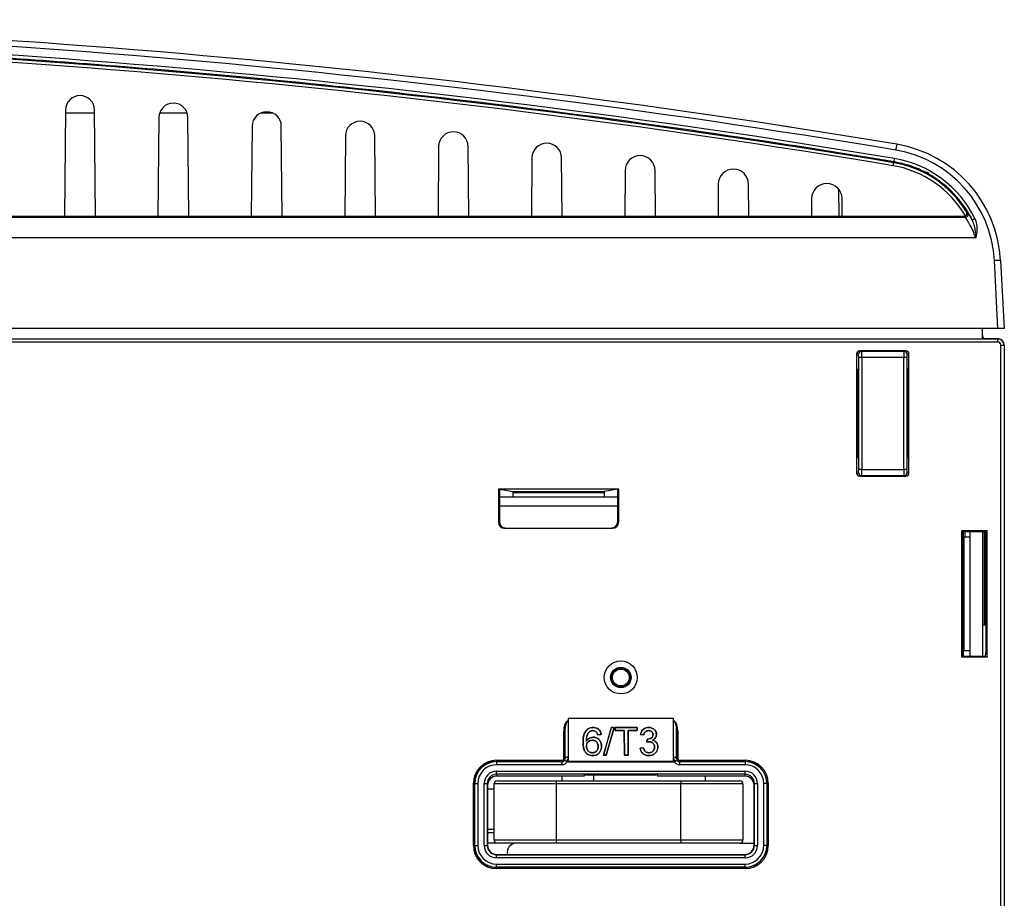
# Paper-space layout 'Sheet1' of a CAD drawing. Header units: millimetres. Extents: x -7 to 420, y -21 to 297.
# Tile 19 of 105: x 92 to 124, y 60 to 88. Entities that reach past the tile are written whole.
import ezdxf

# ---------------------------------------------------------------- set-up
doc = ezdxf.new("R2010")
doc.units = ezdxf.units.MM

psp = doc.layouts.new('Sheet1')

# ---------------------------------------------------------------- linework, layer by layer
at = {"color": 7, "linetype": 'Continuous', "lineweight": 25}
for p, q in [((93.535, 85.039), (93.505, 81.617)), ((94.466, 84.937), (93.534, 84.937)), ((94.495, 81.617), (94.465, 85.039)), ((97.443, 84.937), (96.557, 84.937)), ((100.199, 84.937), (99.801, 84.937)), ((96.533, 84.793), (96.505, 81.617)), ((97.495, 81.617), (97.467, 84.793)), ((99.531, 84.516), (99.505, 81.617)), ((100.495, 81.617), (100.469, 84.516)), ((102.528, 84.208), (102.505, 81.617)), ((103.495, 81.617), (103.472, 84.208)), ((105.525, 83.867), (105.505, 81.617)), ((106.495, 81.617), (106.475, 83.867)), ((108.522, 83.496), (108.505, 81.617)), ((109.495, 81.617), (109.478, 83.496)), ((120.151, 83.343), (120.155, 83.372)), ((111.518, 83.092), (111.505, 81.617)), ((112.495, 81.617), (112.482, 83.092)), ((121.241, 83.026), (121.2, 83.037)), ((114.514, 82.656), (114.505, 81.617)), ((115.495, 81.617), (115.486, 82.656)), ((118.374, 82.5), (118.39, 81.617)), ((117.51, 82.188), (117.505, 81.617)), ((118.495, 81.617), (118.49, 82.188)), ((80.21, 81.591), (122.449, 81.591)), ((93.505, 81.617), (91.495, 81.617)), ((94.495, 81.617), (93.505, 81.617)), ((96.505, 81.617), (94.495, 81.617)), ((97.495, 81.617), (96.505, 81.617)), ((99.505, 81.617), (97.495, 81.617)), ((100.495, 81.617), (99.505, 81.617)), ((102.505, 81.617), (100.495, 81.617)), ((103.495, 81.617), (102.505, 81.617)), ((105.505, 81.617), (103.495, 81.617)), ((106.495, 81.617), (105.505, 81.617)), ((108.505, 81.617), (106.495, 81.617)), ((109.495, 81.617), (108.505, 81.617)), ((111.505, 81.617), (109.495, 81.617)), ((112.495, 81.617), (111.505, 81.617)), ((114.505, 81.617), (112.495, 81.617)), ((115.495, 81.617), (114.505, 81.617)), ((117.505, 81.617), (115.495, 81.617)), ((118.495, 81.617), (117.505, 81.617)), ((122.402, 81.617), (118.495, 81.617)), ((122.449, 81.591), (122.402, 81.617)), ((122.788, 80.927), (80.214, 80.927)), ((123.5, 78.017), (123.386, 80.198)), ((123.586, 80.198), (123.7, 78.017)), ((123.5, 78.017), (34.5, 78.017)), ((123, 77.687), (123, 78.017)), ((123.7, 78.017), (123.5, 78.017)), ((34.505, 77.683), (123.496, 77.683)), ((123.496, 77.583), (34.505, 77.583)), ((35, 77.687), (123, 77.687)), ((123.5, 77.687), (123, 77.687)), ((123.496, 77.683), (123.5, 77.687)), ((123.496, 77.583), (123.496, 77.683)), ((119.058, 77.299), (119.121, 77.289)), ((120.542, 77.299), (119.058, 77.299)), ((119.121, 77.289), (120.479, 77.289)), ((120.479, 77.289), (120.542, 77.299)), ((123.596, 28.519), (123.596, 77.483)), ((123.596, 77.483), (123.696, 77.483)), ((123.7, 77.487), (123.696, 77.483)), ((123.696, 77.483), (123.696, 28.514)), ((123.7, 77.487), (123.7, 77.487)), ((123.7, 77.487), (123.7, 28.487)), ((123.706, 77.487), (123.706, 28.487)), ((118.958, 77.2), (118.958, 76.729)), ((119.021, 77.189), (118.958, 77.2)), ((119.027, 73.486), (119.027, 77.089)), ((119.127, 77.089), (119.027, 77.089)), ((119.127, 77.089), (119.127, 73.486)), ((120.474, 77.089), (119.127, 77.089)), ((120.474, 73.486), (120.474, 77.089)), ((120.574, 77.089), (120.474, 77.089)), ((120.574, 77.089), (120.574, 73.486)), ((120.642, 77.2), (120.579, 77.189)), ((120.642, 76.729), (120.642, 77.2)), ((118.958, 76.729), (119, 76.687)), ((118.958, 76.729), (118.958, 73.845)), ((119, 76.687), (119, 73.887)), ((120.6, 76.687), (120.642, 76.729)), ((120.6, 76.687), (120.6, 73.887)), ((120.642, 73.845), (120.642, 76.729)), ((118.958, 75.641), (119, 75.631)), ((119, 75.327), (118.958, 75.327)), ((118.958, 74.847), (119, 74.847)), ((119, 73.887), (118.958, 73.845)), ((118.958, 73.845), (118.958, 73.375)), ((120.6, 73.887), (120.642, 73.845)), ((120.642, 73.375), (120.642, 73.845)), ((119.127, 73.486), (119.027, 73.486)), ((119.127, 73.486), (120.474, 73.486)), ((120.574, 73.486), (120.474, 73.486)), ((118.958, 73.375), (119.021, 73.386)), ((119.121, 73.286), (119.058, 73.275)), ((119.058, 73.275), (120.542, 73.275)), ((120.479, 73.286), (119.121, 73.286)), ((120.542, 73.275), (120.479, 73.286)), ((120.579, 73.386), (120.642, 73.375)), ((111.313, 72.859), (107.447, 72.859)), ((107.447, 72.859), (107.447, 71.802)), ((107.447, 72.859), (107.478, 72.854)), ((107.478, 72.854), (107.478, 71.807)), ((107.478, 72.854), (107.916, 72.781)), ((111.282, 72.854), (110.844, 72.781)), ((111.313, 72.859), (111.282, 72.854)), ((111.282, 71.807), (111.282, 72.854)), ((111.313, 71.802), (111.313, 72.859)), ((107.478, 72.607), (111.282, 72.607)), ((107.916, 72.781), (110.844, 72.781)), ((110.842, 72.741), (107.919, 72.741)), ((107.919, 72.607), (107.919, 72.741)), ((110.842, 72.741), (110.842, 72.607)), ((107.447, 71.802), (107.478, 71.807)), ((107.679, 71.607), (107.647, 71.602)), ((107.647, 71.602), (111.113, 71.602)), ((107.679, 71.607), (111.082, 71.607)), ((111.113, 71.602), (111.082, 71.607)), ((111.282, 71.807), (111.313, 71.802)), ((123.158, 71.519), (122.336, 71.519)), ((122.336, 67.456), (122.336, 71.519)), ((122.336, 71.519), (122.341, 71.487)), ((123.061, 71.487), (122.341, 71.487)), ((122.342, 71.477), (122.37, 71.311)), ((122.37, 67.663), (122.37, 71.311)), ((122.41, 71.309), (122.41, 67.665)), ((122.6, 71.309), (122.41, 71.309)), ((122.6, 71.487), (122.6, 67.487)), ((123, 71.487), (123, 67.487)), ((123.101, 71.485), (123.126, 71.33)), ((123.126, 71.33), (123.158, 71.519)), ((123.126, 67.644), (123.126, 71.33)), ((123.158, 67.456), (123.158, 71.519)), ((123.066, 68.487), (123, 68.487)), ((123.106, 68.485), (123.126, 68.364)), ((122.336, 67.456), (122.341, 67.487)), ((123.158, 67.456), (122.336, 67.456)), ((122.341, 67.487), (123.061, 67.487)), ((122.342, 67.497), (122.37, 67.663)), ((122.6, 67.665), (122.41, 67.665)), ((123.101, 67.489), (123.126, 67.644)), ((123.126, 67.644), (123.158, 67.456)), ((109.652, 65.407), (109.655, 65.407)), ((109.684, 65.407), (109.652, 65.407)), ((109.655, 65.407), (109.684, 65.407)), ((109.685, 65.503), (109.684, 65.407)), ((109.684, 65.407), (109.684, 65.399)), ((109.684, 65.407), (109.684, 65.407)), ((109.684, 65.399), (109.689, 64.245)), ((109.685, 65.503), (109.69, 64.119)), ((109.685, 65.503), (113.076, 65.503)), ((110.492, 65.2), (110.492, 65.201)), ((111.075, 65.201), (110.827, 64.307)), ((110.827, 64.307), (111.076, 65.2)), ((110.912, 64.307), (111.168, 65.201)), ((111.168, 65.2), (110.912, 64.307)), ((111.168, 65.201), (111.075, 65.201)), ((111.076, 65.2), (111.075, 65.201)), ((111.076, 65.2), (111.168, 65.2)), ((111.168, 65.2), (111.168, 65.201)), ((111.904, 65.201), (111.203, 65.201)), ((111.203, 65.201), (111.203, 65.1)), ((111.203, 65.2), (111.203, 65.201)), ((111.203, 65.1), (111.203, 65.2)), ((111.203, 65.2), (111.904, 65.2)), ((111.904, 65.2), (111.903, 65.1)), ((111.904, 65.1), (111.904, 65.201)), ((111.904, 65.2), (111.904, 65.201)), ((112.272, 65.2), (112.272, 65.201)), ((113.07, 64.119), (113.076, 65.503)), ((113.072, 64.245), (113.076, 65.399)), ((113.076, 65.407), (113.076, 65.503)), ((113.076, 65.399), (113.076, 65.407)), ((113.076, 65.407), (113.076, 65.407)), ((113.076, 65.407), (113.105, 65.407)), ((113.108, 65.407), (113.076, 65.407)), ((113.105, 65.407), (113.108, 65.407)), ((109.545, 64.207), (109.545, 65.084)), ((109.545, 65.084), (109.585, 65.084)), ((109.589, 64.203), (109.585, 65.084)), ((109.585, 65.084), (109.585, 64.207)), ((110.262, 65.099), (110.262, 65.099)), ((110.385, 65.073), (110.385, 65.073)), ((110.484, 65.1), (110.484, 65.1)), ((110.497, 64.888), (110.497, 64.888)), ((110.596, 65.054), (110.596, 65.053)), ((110.638, 64.962), (110.749, 64.973)), ((110.748, 64.973), (110.638, 64.962)), ((110.638, 64.962), (110.638, 64.962)), ((110.748, 64.973), (110.749, 64.973)), ((111.203, 65.1), (111.491, 65.1)), ((111.492, 65.1), (111.203, 65.1)), ((111.203, 65.1), (111.203, 65.1)), ((111.491, 65.1), (111.495, 64.307)), ((111.492, 65.1), (111.491, 65.1)), ((111.495, 64.307), (111.492, 65.1)), ((111.612, 64.307), (111.615, 65.1)), ((111.615, 65.1), (111.612, 64.307)), ((111.615, 65.1), (111.904, 65.1)), ((111.615, 65.1), (111.615, 65.1)), ((111.903, 65.1), (111.615, 65.1)), ((111.903, 65.1), (111.904, 65.1)), ((112.012, 64.973), (112.123, 64.962)), ((112.122, 64.962), (112.012, 64.973)), ((112.012, 64.973), (112.012, 64.973)), ((112.122, 64.962), (112.123, 64.962)), ((112.276, 65.1), (112.276, 65.1)), ((112.415, 64.969), (112.415, 64.969)), ((112.526, 64.973), (112.526, 64.973)), ((113.175, 65.084), (113.172, 64.203)), ((113.175, 64.207), (113.175, 65.084)), ((113.215, 65.084), (113.175, 65.084)), ((113.215, 65.084), (113.215, 64.207)), ((110.166, 64.723), (110.166, 64.723)), ((110.274, 64.601), (110.275, 64.601)), ((110.275, 64.761), (110.275, 64.762)), ((110.465, 64.79), (110.465, 64.789)), ((110.652, 64.595), (110.651, 64.595)), ((110.759, 64.598), (110.759, 64.598)), ((112.23, 64.83), (112.219, 64.733)), ((112.22, 64.734), (112.219, 64.733)), ((112.22, 64.734), (112.23, 64.829)), ((112.23, 64.829), (112.23, 64.83)), ((112.244, 64.828), (112.244, 64.829)), ((112.29, 64.745), (112.29, 64.744)), ((112.396, 64.794), (112.397, 64.794)), ((112.463, 64.574), (112.463, 64.574)), ((112.57, 64.573), (112.571, 64.573)), ((109.689, 64.245), (109.689, 64.102)), ((110.47, 64.389), (110.47, 64.39)), ((110.478, 64.296), (110.478, 64.295)), ((110.827, 64.307), (110.912, 64.307)), ((110.912, 64.307), (110.827, 64.307)), ((110.827, 64.307), (110.827, 64.307)), ((110.912, 64.307), (110.912, 64.307)), ((111.495, 64.307), (111.612, 64.307)), ((111.612, 64.307), (111.495, 64.307)), ((111.495, 64.307), (111.495, 64.307)), ((111.612, 64.307), (111.612, 64.307)), ((112.11, 64.552), (112.002, 64.541)), ((112.002, 64.541), (112.11, 64.551)), ((112.002, 64.541), (112.002, 64.541)), ((112.11, 64.551), (112.11, 64.552)), ((112.277, 64.296), (112.277, 64.295)), ((112.282, 64.389), (112.282, 64.39)), ((113.071, 64.102), (113.072, 64.245)), ((107.38, 64.147), (107.38, 64.107)), ((107.38, 64.147), (109.485, 64.147)), ((107.38, 64.107), (107.385, 64.103)), ((109.485, 64.107), (107.38, 64.107)), ((107.385, 64.103), (107.385, 64.003)), ((107.385, 64.103), (109.489, 64.103)), ((109.489, 64.003), (107.385, 64.003)), ((109.485, 64.147), (109.485, 64.107)), ((109.489, 64.103), (109.485, 64.107)), ((109.489, 64.103), (109.489, 64.003)), ((109.545, 64.207), (109.585, 64.207)), ((109.585, 64.207), (109.589, 64.203)), ((109.689, 64.102), (109.662, 64.102)), ((109.69, 64.119), (109.689, 64.102)), ((109.689, 64.102), (113.071, 64.102)), ((109.69, 64.119), (113.07, 64.119)), ((113.07, 64.119), (113.071, 64.102)), ((113.098, 64.102), (113.071, 64.102)), ((113.172, 64.203), (113.175, 64.207)), ((113.215, 64.207), (113.175, 64.207)), ((113.275, 64.107), (113.271, 64.103)), ((113.271, 64.103), (113.271, 64.003)), ((113.271, 64.103), (115.376, 64.103)), ((115.376, 64.003), (113.271, 64.003)), ((113.275, 64.147), (113.275, 64.107)), ((113.275, 64.147), (115.38, 64.147)), ((115.38, 64.107), (113.275, 64.107)), ((115.376, 64.103), (115.38, 64.107)), ((115.376, 64.103), (115.376, 64.003)), ((115.38, 64.147), (115.38, 64.107)), ((107.386, 63.797), (115.374, 63.797)), ((107.386, 63.697), (107.386, 63.797)), ((115.374, 63.697), (107.386, 63.697)), ((107.386, 63.697), (107.396, 63.639)), ((110.2, 63.639), (107.396, 63.639)), ((109.48, 63.639), (109.48, 63.487)), ((110.206, 63.675), (110.2, 63.639)), ((110.246, 63.678), (112.514, 63.678)), ((110.505, 63.678), (110.505, 63.487)), ((112.554, 63.675), (112.56, 63.639)), ((115.365, 63.639), (112.56, 63.639)), ((114.105, 63.487), (114.105, 63.639)), ((115.365, 63.639), (115.374, 63.697)), ((115.374, 63.697), (115.374, 63.797)), ((106.641, 61.408), (106.641, 63.407)), ((106.641, 63.407), (106.681, 63.407)), ((106.685, 63.403), (106.681, 63.407)), ((106.681, 63.407), (106.681, 61.408)), ((106.685, 61.412), (106.685, 63.403)), ((106.685, 63.403), (106.785, 63.403)), ((106.785, 63.403), (106.785, 61.412)), ((106.986, 61.413), (106.986, 63.397)), ((106.986, 63.397), (107.086, 63.397)), ((107.086, 63.397), (107.086, 61.413)), ((107.096, 63.339), (107.086, 63.397)), ((107.096, 63.339), (107.096, 61.423)), ((109.305, 63.387), (107.305, 63.387)), ((107.305, 61.587), (107.305, 63.387)), ((107.405, 63.487), (109.305, 63.487)), ((109.305, 63.487), (113.305, 63.487)), ((109.305, 63.487), (109.305, 63.387)), ((109.305, 63.387), (109.305, 61.587)), ((113.305, 63.387), (109.305, 63.387)), ((113.305, 63.487), (113.305, 63.387)), ((113.305, 63.487), (115.205, 63.487)), ((115.305, 63.387), (113.305, 63.387)), ((113.305, 61.587), (113.305, 63.387)), ((115.305, 63.387), (115.305, 61.587)), ((115.674, 63.397), (115.664, 63.339)), ((115.664, 61.423), (115.664, 63.339)), ((115.674, 61.413), (115.674, 63.397)), ((115.674, 63.397), (115.774, 63.397)), ((115.774, 63.397), (115.774, 61.413)), ((115.976, 61.412), (115.976, 63.403)), ((116.076, 63.403), (115.976, 63.403)), ((116.08, 63.407), (116.076, 63.403)), ((116.076, 63.403), (116.076, 61.412)), ((116.08, 61.408), (116.08, 63.407)), ((116.12, 63.407), (116.08, 63.407)), ((116.12, 63.407), (116.12, 61.408)), ((107.305, 63.216), (107.096, 63.216)), ((107.096, 61.936), (107.305, 61.936)), ((107.096, 61.826), (107.305, 61.826)), ((106.641, 61.408), (106.681, 61.408)), ((106.681, 61.408), (106.685, 61.412)), ((106.685, 61.412), (106.785, 61.412)), ((106.986, 61.413), (107.086, 61.413)), ((107.086, 61.413), (107.096, 61.423)), ((107.405, 61.487), (107.096, 61.487)), ((107.305, 61.587), (109.305, 61.587)), ((109.305, 61.487), (107.405, 61.487)), ((109.305, 61.587), (109.305, 61.487)), ((109.305, 61.587), (113.305, 61.587)), ((113.305, 61.487), (109.305, 61.487)), ((113.305, 61.587), (113.305, 61.487)), ((113.305, 61.587), (115.305, 61.587)), ((115.205, 61.487), (113.305, 61.487)), ((115.205, 61.487), (115.664, 61.487)), ((115.664, 61.423), (115.674, 61.413)), ((115.674, 61.413), (115.774, 61.413)), ((116.076, 61.412), (115.976, 61.412)), ((116.076, 61.412), (116.08, 61.408)), ((116.12, 61.408), (116.08, 61.408)), ((107.396, 61.123), (107.386, 61.113)), ((107.386, 61.013), (107.386, 61.113)), ((107.386, 61.113), (115.374, 61.113)), ((107.396, 61.123), (115.364, 61.123)), ((115.374, 61.113), (115.364, 61.123)), ((115.374, 61.013), (115.374, 61.113)), ((107.385, 60.812), (115.376, 60.812)), ((107.385, 60.712), (107.385, 60.812)), ((115.374, 61.013), (107.386, 61.013)), ((115.376, 60.712), (115.376, 60.812)), ((107.385, 60.712), (107.38, 60.708)), ((107.38, 60.708), (115.38, 60.708)), ((107.38, 60.668), (107.38, 60.708)), ((115.38, 60.668), (107.38, 60.668)), ((115.376, 60.712), (107.385, 60.712)), ((115.38, 60.708), (115.376, 60.712)), ((115.38, 60.668), (115.38, 60.708))]:
    psp.add_line(p, q, dxfattribs=at)
at = {"color": 8, "linetype": 'Continuous', "lineweight": 25}
for p, q in [((118.958, 76.692), (118.995, 76.692)), ((119, 76.592), (118.958, 76.592)), ((119, 75.528), (118.958, 75.538)), ((111.282, 72.307), (107.478, 72.307)), ((122.399, 71.309), (122.399, 71.487)), ((122.439, 71.487), (122.439, 71.309)), ((123.066, 68.487), (123.066, 71.487)), ((123.106, 71.451), (123.106, 68.485)), ((122.359, 67.487), (122.359, 67.593)), ((122.385, 67.665), (122.385, 67.487))]:
    psp.add_line(p, q, dxfattribs=at)
at = {"color": 7, "linetype": 'Continuous', "lineweight": 25, "flags": 128}
for points in [[(120.134, 83.244), (120.137, 83.263), (120.14, 83.282), (120.143, 83.299), (120.146, 83.314), (120.148, 83.326), (120.149, 83.335), (120.15, 83.341), (120.151, 83.343)], [(109.689, 64.245), (109.669, 64.244), (109.651, 64.242), (109.634, 64.238), (109.618, 64.233), (109.606, 64.226), (109.597, 64.219), (109.591, 64.211), (109.589, 64.203)], [(113.172, 64.203), (113.169, 64.211), (113.164, 64.219), (113.154, 64.226), (113.142, 64.233), (113.127, 64.238), (113.11, 64.242), (113.091, 64.244), (113.072, 64.245)]]:
    psp.add_lwpolyline(points, dxfattribs=at)
at = {"color": 7, "linetype": 'Continuous', "lineweight": 25}
for radius in [0.53, 0.328, 0.311, 0.271]:
    psp.add_circle((111.38, 66.807), radius, dxfattribs=at)
for centre, radius, start, end in [((71.9, -206.009), 293.757, 80.53314, 89.88095), ((71.9, -206.019), 293.957, 80.53314, 89.88095), ((71.9, -206.019), 293.357, 80.53314, 89.85803), ((71.9, -206.019), 293.257, 80.53314, 89.85803), ((94, 85.035), 0.465, 0.5, 179.5), ((97, 84.789), 0.467, 0.5, 179.5), ((100, 84.512), 0.469, 0.5, 179.5), ((103, 84.204), 0.472, 0.5, 179.5), ((106, 83.863), 0.475, 0.5, 179.5), ((109, 83.491), 0.478, 0.5, 179.5), ((125.558, 82.903), 5.408, 169.008, 171.0177), ((119.591, 79.988), 4, 3, 80.5331), ((112, 83.088), 0.482, 0.5, 179.5), ((119.591, 79.999), 3.8, 3, 80.5331), ((119.591, 79.988), 3.301, 29.8597, 80.5331), ((119.591, 79.988), 3.401, 31.5688, 80.5331), ((123.3, 82.927), 3.176, 170.0531, 171.9502), ((119.591, 79.992), 3.532, 26.1146, 80.5374), ((115, 82.652), 0.486, 0.5, 179.5), ((118, 82.184), 0.49, 0.5, 179.5), ((122.449, 81.691), 0.1, 270.009, 30.769), ((118.537, 74.908), 7.917, 59.6677, 60.0565), ((122.988, 81.03), 0.563, 113.5055, 123.9358), ((123.486, 79.24), 0.963, 84.0458, 95.9542), ((123.496, 77.483), 0.2, 0.0022, 89.9978), ((119.121, 77.189), 0.1, 90.0705, 180.0064), ((120.479, 77.189), 0.1, 359.9936, 89.9312), ((119.121, 73.386), 0.1, 179.9922, 269.93), ((120.479, 73.386), 0.1, 270.0683, 0.0078), ((109.485, 64.207), 0.1, 270.0026, 359.9974), ((113.275, 64.207), 0.1, 180.0026, 269.9974), ((107.405, 63.387), 0.1, 90, 180), ((115.205, 63.387), 0.1, 0, 90), ((107.405, 61.587), 0.1, 180, 270), ((108.03, 61.187), 0.3, 90, 192.3748), ((115.205, 61.587), 0.1, 270, 0)]:
    psp.add_arc(centre, radius, start, end, dxfattribs=at)
for centre, major_axis, ratio, start_param, end_param in [((71.9, -206.148), (0, 293.62), 1, 6.118033, 6.280683), ((123.1, 77.787), (-0.0707, -0.0707), 0.999924, 5.497825, 7.068545), ((123.496, 77.483), (0.0707, 0.0707), 0.999924, 5.497844, 7.068564), ((124.1, 77.587), (0.633, -0.095), 0.048886, 2.826057, 2.827008), ((119.058, 77.199), (-0.0988, 0.0164), 0.998592, 4.877622, 6.447962), ((119.121, 77.089), (0, 0.2), 0.026204, 4.712389, 6.274459), ((120.479, 77.089), (0, 0.2), 0.026204, 0.008727, 1.570796), ((120.542, 77.199), (0.0988, 0.0164), 0.998592, 6.118409, 7.688749), ((119.021, 77.089), (0, 0.1), 0.052408, 4.712389, 6.274459), ((120.579, 77.089), (0, 0.1), 0.052408, 0.008727, 1.570796), ((119.021, 73.486), (0, 0.1), 0.052408, 3.150319, 4.712389), ((119.121, 73.486), (0, 0.2), 0.026204, 3.150319, 4.712389), ((120.479, 73.486), (0, 0.2), 0.026204, 1.570796, 3.132866), ((120.579, 73.486), (0, 0.1), 0.052408, 1.570796, 3.132866), ((119.058, 73.375), (-0.0988, -0.0164), 0.998592, 6.118409, 7.688749), ((120.542, 73.375), (0.0988, -0.0164), 0.998592, 4.877622, 6.447962), ((107.916, 72.741), (0, 0.04), 0.052408, 4.712389, 6.274459), ((110.844, 72.741), (0, 0.04), 0.052408, 0.008727, 1.570796), ((107.647, 71.802), (0.198, 0.033), 0.998592, 2.976816, 4.547156), ((107.679, 71.807), (0.198, 0.033), 0.998592, 2.976816, 4.547156), ((111.082, 71.807), (-0.198, 0.033), 0.998592, 1.736029, 3.306369), ((111.113, 71.802), (-0.198, 0.033), 0.998592, 1.736029, 3.306369), ((122.343, 71.677), (0, 0.2), 0.008727, 2.820733, 3.089233), ((122.41, 71.311), (0.04, 0), 0.052408, 3.150319, 4.712389), ((123.061, 71.485), (0.04, 0), 0.052408, 0.008727, 1.570796), ((123.066, 68.485), (0.04, 0), 0.052408, 0.008727, 1.570796), ((122.343, 67.297), (0, 0.2), 0.008727, 0.05236, 0.32086), ((122.41, 67.663), (0.04, 0), 0.052408, 1.570796, 3.132866), ((123.061, 67.489), (0.04, 0), 0.052408, 4.712389, 6.274459), ((109.685, 65.081), (0.001, -0.335), 0.417655, 3.369597, 4.702785), ((109.685, 65.081), (-0.001, 0.318), 0.313973, 6.28151, 7.844377), ((113.075, 65.081), (0.001, 0.318), 0.313973, 4.721993, 6.284861), ((113.075, 65.081), (0.001, 0.335), 0.417655, 4.721993, 6.055181), ((109.489, 64.245), (-0.078, 0.185), 0.994278, 3.572298, 4.315955), ((113.272, 64.245), (0.078, 0.185), 0.994278, 1.96723, 2.710888), ((107.381, 63.407), (-0.523, 0.523), 0.999924, 5.497825, 7.068545), ((107.381, 63.407), (0.495, -0.495), 0.999915, 2.356233, 3.926953), ((107.385, 63.403), (0.495, -0.495), 0.999946, 2.356233, 3.926953), ((107.385, 63.403), (-0.424, 0.424), 0.999924, 5.497825, 7.068545), ((109.485, 64.207), (-0.0424, 0.0424), 0.999924, 2.356233, 3.926953), ((109.489, 64.203), (0.0707, -0.0707), 0.999772, 5.497825, 6.40779), ((109.489, 64.203), (-0.141, 0.141), 0.999924, 2.356233, 3.398384), ((109.489, 64.203), (-0.0395, 0.093), 0.988559, 3.653893, 4.314648), ((113.271, 64.203), (-0.141, -0.141), 0.999924, 6.026393, 7.068545), ((113.272, 64.203), (0.0395, 0.093), 0.988559, 1.968537, 2.629293), ((113.271, 64.203), (0.0707, 0.0707), 0.999772, 3.016988, 3.926953), ((113.275, 64.207), (-0.0424, -0.0424), 0.999924, 5.497825, 7.068545), ((115.376, 63.403), (0.495, 0.495), 0.999946, 5.497825, 7.068545), ((115.376, 63.403), (0.424, 0.424), 0.999924, 5.497825, 7.068545), ((115.38, 63.407), (0.523, 0.523), 0.999924, 5.497825, 7.068545), ((115.38, 63.407), (0.495, 0.495), 0.999915, 5.497825, 7.068545), ((107.386, 63.396), (-0.066, 0.395), 0.998592, 6.118409, 7.688749), ((107.386, 63.396), (-0.049, 0.297), 0.997656, 6.118409, 7.688749), ((107.396, 63.339), (-0.049, 0.296), 0.998592, 6.118409, 7.688749), ((110.246, 63.675), (0.04, 0), 0.056322, 1.569342, 3.13221), ((112.514, 63.675), (0.04, 0), 0.056322, 0.009383, 1.57225), ((115.364, 63.339), (0.049, 0.296), 0.998592, 4.877622, 6.447962), ((115.374, 63.396), (0.066, 0.395), 0.998592, 4.877622, 6.447962), ((115.374, 63.396), (0.049, 0.297), 0.997656, 4.877622, 6.447962), ((107.381, 61.408), (-0.523, -0.523), 0.999924, 5.497825, 7.068545), ((107.381, 61.408), (0.495, 0.495), 0.999915, 2.356233, 3.926953), ((107.385, 61.412), (0.495, 0.495), 0.999946, 2.356233, 3.926953), ((107.385, 61.412), (-0.424, -0.424), 0.999924, 5.497825, 7.068545), ((107.386, 61.413), (0.283, 0.283), 0.999924, 2.356233, 3.926953), ((107.386, 61.413), (0.212, 0.212), 0.999873, 2.356233, 3.926953), ((107.396, 61.423), (0.212, 0.212), 0.999924, 2.356233, 3.926953), ((115.364, 61.423), (-0.212, 0.212), 0.999924, 2.356233, 3.926953), ((115.374, 61.413), (-0.283, 0.283), 0.999924, 2.356233, 3.926953), ((115.374, 61.413), (0.212, -0.212), 0.999873, 5.497825, 7.068545), ((115.376, 61.412), (0.495, -0.495), 0.999946, 5.497825, 7.068545), ((115.376, 61.412), (0.424, -0.424), 0.999924, 5.497825, 7.068545), ((115.38, 61.408), (0.495, -0.495), 0.999915, 5.497825, 7.068545), ((115.38, 61.408), (0.523, -0.523), 0.999924, 5.497825, 7.068545)]:
    psp.add_ellipse(centre, major_axis=major_axis, ratio=ratio, start_param=start_param, end_param=end_param, dxfattribs=at)
at = {"color": 8, "linetype": 'Continuous', "lineweight": 25}
psp.add_ellipse((123.095, 77.783), major_axis=(0.0707, 0.0707), ratio=0.999772, start_param=2.665162, end_param=3.630136, dxfattribs=at)
at = {"color": 7, "linetype": 'Continuous', "lineweight": 25}
for points, knots in [([(120.155, 83.372), (120.09, 83.383), (119.761, 83.438), (118.38, 83.665), (114.955, 84.205), (109.672, 84.949), (102.89, 85.754), (95.665, 86.437), (87.997, 86.955), (80.318, 87.288), (75.195, 87.339), (72.634, 87.365)], [0, 0, 0, 0, 0.004189, 0.020947, 0.087976, 0.222074, 0.356172, 0.517102, 0.678086, 0.839071, 1, 1, 1, 1]), ([(116.857, 84.479), (116.841, 84.482), (116.817, 84.485), (116.679, 84.507), (116.588, 84.521), (116.578, 84.522)], [0, 0, 0, 0, 0.57972, 0.953381, 1, 1, 1, 1]), ([(122.673, 81.498), (122.643, 81.557), (122.49, 81.855), (122.172, 82.284), (121.687, 82.725), (121.206, 83.032), (120.692, 83.257), (120.334, 83.334), (120.155, 83.372)], [0, 0, 0, 0, 0.061425, 0.308723, 0.486311, 0.663899, 0.83195, 1, 1, 1, 1]), ([(121.275, 82.985), (121.275, 82.986), (121.275, 82.991), (121.274, 82.998), (121.271, 83.007), (121.263, 83.018), (121.256, 83.021), (121.252, 83.023)], [0, 0, 0, 0, 0.0578953, 0.1362734, 0.2581762, 0.4950722, 1, 1, 1, 1]), ([(122.454, 81.632), (122.461, 81.637), (122.476, 81.648), (122.493, 81.671), (122.504, 81.703), (122.503, 81.737), (122.495, 81.759), (122.489, 81.769), (122.489, 81.769)], [0, 0, 0, 0, 0.142248, 0.283823, 0.483584, 0.756235, 0.995202, 1, 1, 1, 1]), ([(122.535, 81.742), (122.541, 81.733), (122.553, 81.716), (122.613, 81.615), (122.657, 81.53), (122.673, 81.498)], [0, 0, 0, 0, 0.382766, 0.766839, 1, 1, 1, 1]), ([(122.402, 81.617), (122.413, 81.618), (122.432, 81.62), (122.448, 81.628), (122.454, 81.632)], [0, 0, 0, 0, 0.618438, 1, 1, 1, 1]), ([(122.788, 80.927), (122.768, 80.983), (122.718, 81.122), (122.626, 81.311), (122.536, 81.466), (122.467, 81.569), (122.455, 81.583), (122.449, 81.591)], [0, 0, 0, 0, 0.161797, 0.39891, 0.610649, 0.805776, 1, 1, 1, 1]), ([(122.673, 81.498), (122.692, 81.45), (122.748, 81.311), (122.773, 81.125), (122.785, 80.981), (122.788, 80.938), (122.788, 80.928), (122.788, 80.927)], [0, 0, 0, 0, 0.2708559, 0.7874514, 0.9489831, 0.9958431, 1, 1, 1, 1]), ([(122.763, 81.547), (122.784, 81.488), (122.841, 81.329), (122.825, 81.123), (122.799, 80.978), (122.791, 80.938), (122.788, 80.928), (122.788, 80.927)], [0, 0, 0, 0, 0.294622, 0.80247, 0.952978, 0.996324, 1, 1, 1, 1]), ([(123.7, 77.487), (123.699, 77.502), (123.697, 77.54), (123.672, 77.596), (123.627, 77.647), (123.567, 77.681), (123.523, 77.685), (123.5, 77.687)], [0, 0, 0, 0, 0.144308, 0.359013, 0.573772, 0.786807, 1, 1, 1, 1]), ([(109.655, 65.407), (109.662, 65.406), (109.672, 65.405), (109.681, 65.401), (109.684, 65.399), (109.684, 65.399)], [0, 0, 0, 0, 0.663913, 0.97069, 1, 1, 1, 1]), ([(110.492, 65.201), (110.451, 65.197), (110.381, 65.191), (110.305, 65.145), (110.274, 65.112), (110.262, 65.099)], [0, 0, 0, 0, 0.45532, 0.790159, 1, 1, 1, 1]), ([(110.262, 65.099), (110.29, 65.126), (110.342, 65.176), (110.431, 65.199), (110.478, 65.2), (110.492, 65.2)], [0, 0, 0, 0, 0.457201, 0.847978, 1, 1, 1, 1]), ([(110.749, 64.973), (110.74, 65.012), (110.727, 65.075), (110.666, 65.147), (110.598, 65.187), (110.536, 65.2), (110.501, 65.201), (110.492, 65.201)], [0, 0, 0, 0, 0.324903, 0.529419, 0.734762, 0.926331, 1, 1, 1, 1]), ([(110.492, 65.2), (110.527, 65.198), (110.588, 65.193), (110.663, 65.148), (110.712, 65.092), (110.739, 65.03), (110.746, 64.989), (110.748, 64.973)], [0, 0, 0, 0, 0.266382, 0.460338, 0.653859, 0.865266, 1, 1, 1, 1]), ([(112.272, 65.201), (112.242, 65.198), (112.18, 65.194), (112.103, 65.15), (112.045, 65.082), (112.021, 65.02), (112.013, 64.98), (112.012, 64.973)], [0, 0, 0, 0, 0.230259, 0.46281, 0.659698, 0.943398, 1, 1, 1, 1]), ([(112.012, 64.973), (112.023, 65.015), (112.041, 65.081), (112.108, 65.153), (112.179, 65.191), (112.237, 65.2), (112.268, 65.2), (112.272, 65.2)], [0, 0, 0, 0, 0.352283, 0.560468, 0.769431, 0.965794, 1, 1, 1, 1]), ([(112.526, 64.973), (112.523, 65), (112.517, 65.055), (112.471, 65.128), (112.401, 65.175), (112.332, 65.198), (112.289, 65.2), (112.272, 65.201)], [0, 0, 0, 0, 0.220492, 0.461183, 0.671157, 0.87354, 1, 1, 1, 1]), ([(112.272, 65.2), (112.301, 65.198), (112.364, 65.193), (112.447, 65.149), (112.5, 65.084), (112.523, 65.023), (112.525, 64.987), (112.526, 64.973)], [0, 0, 0, 0, 0.220677, 0.47637, 0.694, 0.887749, 1, 1, 1, 1]), ([(113.076, 65.399), (113.076, 65.399), (113.08, 65.401), (113.089, 65.405), (113.099, 65.407), (113.105, 65.407)], [0, 0, 0, 0, 0.029216, 0.373628, 1, 1, 1, 1]), ([(110.262, 65.099), (110.24, 65.064), (110.198, 64.998), (110.171, 64.868), (110.168, 64.777), (110.166, 64.723)], [0, 0, 0, 0, 0.302251, 0.585912, 1, 1, 1, 1]), ([(110.166, 64.723), (110.167, 64.762), (110.169, 64.84), (110.188, 64.971), (110.235, 65.052), (110.262, 65.099)], [0, 0, 0, 0, 0.299151, 0.598883, 1, 1, 1, 1]), ([(110.275, 64.762), (110.276, 64.803), (110.279, 64.887), (110.31, 65), (110.364, 65.052), (110.385, 65.073)], [0, 0, 0, 0, 0.367802, 0.75052, 1, 1, 1, 1]), ([(110.385, 65.073), (110.363, 65.052), (110.318, 65.008), (110.278, 64.898), (110.276, 64.814), (110.275, 64.761)], [0, 0, 0, 0, 0.2580412, 0.5271018, 1, 1, 1, 1]), ([(110.497, 64.888), (110.467, 64.885), (110.408, 64.879), (110.328, 64.834), (110.293, 64.787), (110.275, 64.762)], [0, 0, 0, 0, 0.322953, 0.647926, 1, 1, 1, 1]), ([(110.275, 64.761), (110.285, 64.776), (110.311, 64.813), (110.369, 64.859), (110.437, 64.884), (110.481, 64.887), (110.497, 64.888)], [0, 0, 0, 0, 0.218101, 0.521829, 0.822406, 1, 1, 1, 1]), ([(110.385, 65.073), (110.393, 65.077), (110.409, 65.086), (110.442, 65.097), (110.468, 65.099), (110.484, 65.1)], [0, 0, 0, 0, 0.264764, 0.536841, 1, 1, 1, 1]), ([(110.484, 65.1), (110.475, 65.1), (110.456, 65.099), (110.422, 65.092), (110.399, 65.08), (110.385, 65.073)], [0, 0, 0, 0, 0.262636, 0.534143, 1, 1, 1, 1]), ([(110.484, 65.1), (110.495, 65.099), (110.522, 65.098), (110.563, 65.083), (110.585, 65.063), (110.596, 65.053)], [0, 0, 0, 0, 0.2706843, 0.6385924, 1, 1, 1, 1]), ([(110.596, 65.054), (110.588, 65.061), (110.569, 65.078), (110.53, 65.097), (110.499, 65.099), (110.484, 65.1)], [0, 0, 0, 0, 0.266155, 0.639062, 1, 1, 1, 1]), ([(110.759, 64.598), (110.755, 64.645), (110.748, 64.723), (110.683, 64.814), (110.611, 64.868), (110.544, 64.887), (110.508, 64.888), (110.497, 64.888)], [0, 0, 0, 0, 0.332059, 0.548705, 0.765679, 0.928565, 1, 1, 1, 1]), ([(110.497, 64.888), (110.525, 64.885), (110.58, 64.881), (110.658, 64.836), (110.72, 64.768), (110.754, 64.683), (110.757, 64.626), (110.759, 64.598)], [0, 0, 0, 0, 0.180348, 0.362235, 0.584393, 0.803974, 1, 1, 1, 1]), ([(110.638, 64.962), (110.636, 64.97), (110.632, 64.986), (110.621, 65.018), (110.606, 65.039), (110.596, 65.054)], [0, 0, 0, 0, 0.238683, 0.499717, 1, 1, 1, 1]), ([(110.596, 65.053), (110.601, 65.046), (110.612, 65.033), (110.627, 65.002), (110.633, 64.978), (110.638, 64.962)], [0, 0, 0, 0, 0.254133, 0.514931, 1, 1, 1, 1]), ([(112.276, 65.1), (112.254, 65.098), (112.217, 65.095), (112.172, 65.067), (112.14, 65.026), (112.127, 64.989), (112.123, 64.965), (112.122, 64.962)], [0, 0, 0, 0, 0.272028, 0.467134, 0.662137, 0.96455, 1, 1, 1, 1]), ([(112.123, 64.962), (112.13, 64.99), (112.14, 65.031), (112.182, 65.074), (112.224, 65.095), (112.257, 65.099), (112.274, 65.1), (112.276, 65.1)], [0, 0, 0, 0, 0.385978, 0.584166, 0.782589, 0.978786, 1, 1, 1, 1]), ([(112.415, 64.969), (112.413, 64.949), (112.41, 64.916), (112.383, 64.877), (112.344, 64.85), (112.296, 64.832), (112.259, 64.83), (112.244, 64.829)], [0, 0, 0, 0, 0.2585129, 0.4141756, 0.5699884, 0.8260962, 1, 1, 1, 1]), ([(112.244, 64.828), (112.273, 64.832), (112.319, 64.837), (112.371, 64.866), (112.4, 64.897), (112.414, 64.933), (112.415, 64.957), (112.415, 64.969)], [0, 0, 0, 0, 0.331967, 0.533601, 0.689259, 0.844146, 1, 1, 1, 1]), ([(112.276, 65.1), (112.294, 65.098), (112.327, 65.096), (112.367, 65.073), (112.396, 65.042), (112.413, 65.006), (112.414, 64.981), (112.415, 64.969)], [0, 0, 0, 0, 0.243456, 0.43435, 0.624512, 0.836046, 1, 1, 1, 1]), ([(112.415, 64.969), (112.414, 64.986), (112.411, 65.017), (112.386, 65.056), (112.351, 65.085), (112.311, 65.099), (112.286, 65.1), (112.276, 65.1)], [0, 0, 0, 0, 0.240619, 0.448948, 0.657036, 0.867343, 1, 1, 1, 1]), ([(112.526, 64.973), (112.523, 64.95), (112.519, 64.906), (112.482, 64.848), (112.437, 64.813), (112.407, 64.799), (112.396, 64.794)], [0, 0, 0, 0, 0.308482, 0.58352, 0.858673, 1, 1, 1, 1]), ([(112.397, 64.794), (112.427, 64.81), (112.477, 64.837), (112.517, 64.903), (112.525, 64.947), (112.526, 64.971), (112.526, 64.973)], [0, 0, 0, 0, 0.408359, 0.68806, 0.967324, 1, 1, 1, 1]), ([(110.166, 64.723), (110.167, 64.684), (110.17, 64.595), (110.197, 64.475), (110.262, 64.377), (110.342, 64.319), (110.42, 64.297), (110.465, 64.296), (110.478, 64.295)], [0, 0, 0, 0, 0.202431, 0.463065, 0.62524, 0.787919, 0.936843, 1, 1, 1, 1]), ([(110.478, 64.296), (110.444, 64.299), (110.374, 64.304), (110.288, 64.355), (110.219, 64.433), (110.173, 64.559), (110.169, 64.661), (110.166, 64.723)], [0, 0, 0, 0, 0.1618779, 0.3255426, 0.4669386, 0.6772464, 1, 1, 1, 1]), ([(110.465, 64.79), (110.443, 64.788), (110.399, 64.785), (110.343, 64.753), (110.301, 64.708), (110.278, 64.656), (110.275, 64.618), (110.274, 64.601)], [0, 0, 0, 0, 0.206547, 0.420861, 0.610628, 0.815652, 1, 1, 1, 1]), ([(110.274, 64.601), (110.278, 64.569), (110.284, 64.514), (110.325, 64.45), (110.373, 64.41), (110.423, 64.392), (110.456, 64.39), (110.47, 64.389)], [0, 0, 0, 0, 0.313617, 0.531465, 0.707046, 0.8831, 1, 1, 1, 1]), ([(110.275, 64.601), (110.277, 64.625), (110.28, 64.669), (110.315, 64.726), (110.364, 64.767), (110.418, 64.787), (110.453, 64.789), (110.465, 64.789)], [0, 0, 0, 0, 0.2528386, 0.4601148, 0.6670935, 0.8806131, 1, 1, 1, 1]), ([(110.47, 64.39), (110.447, 64.392), (110.406, 64.395), (110.352, 64.425), (110.309, 64.471), (110.28, 64.532), (110.276, 64.58), (110.275, 64.601)], [0, 0, 0, 0, 0.1975192, 0.3674382, 0.5368255, 0.7944149, 1, 1, 1, 1]), ([(110.652, 64.595), (110.649, 64.629), (110.644, 64.68), (110.603, 64.741), (110.556, 64.774), (110.507, 64.788), (110.477, 64.789), (110.465, 64.79)], [0, 0, 0, 0, 0.342618, 0.528593, 0.715101, 0.888106, 1, 1, 1, 1]), ([(110.465, 64.789), (110.492, 64.787), (110.537, 64.784), (110.59, 64.751), (110.625, 64.71), (110.648, 64.657), (110.65, 64.617), (110.651, 64.595)], [0, 0, 0, 0, 0.245697, 0.416614, 0.58687, 0.775605, 1, 1, 1, 1]), ([(110.47, 64.389), (110.49, 64.391), (110.529, 64.394), (110.579, 64.421), (110.617, 64.46), (110.647, 64.519), (110.65, 64.566), (110.652, 64.595)], [0, 0, 0, 0, 0.190969, 0.357, 0.522333, 0.710551, 1, 1, 1, 1]), ([(110.651, 64.595), (110.649, 64.564), (110.646, 64.514), (110.611, 64.451), (110.564, 64.41), (110.513, 64.392), (110.481, 64.39), (110.47, 64.39)], [0, 0, 0, 0, 0.3057078, 0.5061743, 0.707311, 0.8902215, 1, 1, 1, 1]), ([(110.478, 64.295), (110.509, 64.298), (110.569, 64.303), (110.648, 64.345), (110.712, 64.414), (110.752, 64.502), (110.757, 64.568), (110.759, 64.598)], [0, 0, 0, 0, 0.1860635, 0.3735521, 0.5466555, 0.795441, 1, 1, 1, 1]), ([(110.759, 64.598), (110.753, 64.55), (110.744, 64.471), (110.682, 64.374), (110.605, 64.318), (110.531, 64.297), (110.49, 64.296), (110.478, 64.296)], [0, 0, 0, 0, 0.327218, 0.535853, 0.746493, 0.926258, 1, 1, 1, 1]), ([(112.219, 64.733), (112.225, 64.734), (112.237, 64.738), (112.26, 64.742), (112.279, 64.744), (112.29, 64.744)], [0, 0, 0, 0, 0.233185, 0.529521, 1, 1, 1, 1]), ([(112.29, 64.745), (112.283, 64.744), (112.269, 64.744), (112.246, 64.74), (112.229, 64.736), (112.22, 64.734)], [0, 0, 0, 0, 0.288254, 0.586549, 1, 1, 1, 1]), ([(112.244, 64.829), (112.242, 64.829), (112.239, 64.829), (112.234, 64.829), (112.231, 64.83), (112.23, 64.83)], [0, 0, 0, 0, 0.366745, 0.777588, 1, 1, 1, 1]), ([(112.23, 64.829), (112.231, 64.829), (112.234, 64.829), (112.238, 64.829), (112.242, 64.829), (112.244, 64.828)], [0, 0, 0, 0, 0.163043, 0.546909, 1, 1, 1, 1]), ([(112.277, 64.295), (112.317, 64.299), (112.393, 64.305), (112.481, 64.364), (112.542, 64.438), (112.568, 64.511), (112.57, 64.558), (112.571, 64.573)], [0, 0, 0, 0, 0.249721, 0.477643, 0.67091, 0.89588, 1, 1, 1, 1]), ([(112.57, 64.573), (112.567, 64.537), (112.559, 64.464), (112.495, 64.375), (112.409, 64.316), (112.333, 64.297), (112.29, 64.296), (112.277, 64.296)], [0, 0, 0, 0, 0.249549, 0.506428, 0.724593, 0.921472, 1, 1, 1, 1]), ([(112.463, 64.574), (112.461, 64.551), (112.458, 64.508), (112.425, 64.451), (112.379, 64.41), (112.327, 64.392), (112.295, 64.39), (112.282, 64.39)], [0, 0, 0, 0, 0.24496, 0.4626675, 0.6809896, 0.8721452, 1, 1, 1, 1]), ([(112.282, 64.389), (112.303, 64.391), (112.342, 64.394), (112.393, 64.42), (112.431, 64.459), (112.459, 64.511), (112.462, 64.552), (112.463, 64.574)], [0, 0, 0, 0, 0.2056872, 0.3846941, 0.5633379, 0.7642433, 1, 1, 1, 1]), ([(112.463, 64.574), (112.461, 64.596), (112.458, 64.637), (112.425, 64.69), (112.379, 64.727), (112.331, 64.743), (112.301, 64.744), (112.29, 64.745)], [0, 0, 0, 0, 0.254012, 0.46955, 0.685198, 0.888282, 1, 1, 1, 1]), ([(112.29, 64.744), (112.311, 64.743), (112.352, 64.739), (112.404, 64.709), (112.441, 64.667), (112.46, 64.621), (112.462, 64.588), (112.463, 64.574)], [0, 0, 0, 0, 0.213242, 0.434462, 0.62146, 0.833331, 1, 1, 1, 1]), ([(112.396, 64.794), (112.418, 64.788), (112.461, 64.776), (112.515, 64.735), (112.553, 64.68), (112.569, 64.623), (112.57, 64.587), (112.57, 64.573)], [0, 0, 0, 0, 0.204926, 0.416874, 0.627953, 0.859743, 1, 1, 1, 1]), ([(112.571, 64.573), (112.568, 64.608), (112.563, 64.665), (112.517, 64.734), (112.461, 64.776), (112.417, 64.788), (112.397, 64.794)], [0, 0, 0, 0, 0.351349, 0.578366, 0.806658, 1, 1, 1, 1]), ([(112.002, 64.541), (112.008, 64.507), (112.02, 64.445), (112.079, 64.366), (112.154, 64.314), (112.226, 64.297), (112.266, 64.296), (112.277, 64.295)], [0, 0, 0, 0, 0.262335, 0.488874, 0.716116, 0.917748, 1, 1, 1, 1]), ([(112.277, 64.296), (112.244, 64.298), (112.178, 64.303), (112.096, 64.352), (112.038, 64.419), (112.01, 64.484), (112.004, 64.527), (112.002, 64.541)], [0, 0, 0, 0, 0.231894, 0.466273, 0.666424, 0.891006, 1, 1, 1, 1]), ([(112.282, 64.39), (112.26, 64.392), (112.222, 64.394), (112.176, 64.42), (112.139, 64.461), (112.12, 64.508), (112.112, 64.542), (112.11, 64.552)], [0, 0, 0, 0, 0.2400485, 0.4075527, 0.574681, 0.8817421, 1, 1, 1, 1]), ([(112.11, 64.551), (112.117, 64.523), (112.128, 64.48), (112.165, 64.429), (112.205, 64.402), (112.246, 64.391), (112.271, 64.39), (112.282, 64.389)], [0, 0, 0, 0, 0.351442, 0.535148, 0.720087, 0.88586, 1, 1, 1, 1]), ([(109.568, 64.142), (109.568, 64.142), (109.57, 64.143), (109.574, 64.143), (109.589, 64.138), (109.611, 64.127), (109.628, 64.115), (109.637, 64.109)], [0, 0, 0, 0, 0.009266, 0.237288, 0.492295, 0.746132, 1, 1, 1, 1]), ([(109.637, 64.109), (109.641, 64.107), (109.648, 64.103), (109.658, 64.102), (109.662, 64.102)], [0, 0, 0, 0, 0.511992, 1, 1, 1, 1]), ([(113.098, 64.102), (113.103, 64.102), (113.112, 64.103), (113.12, 64.107), (113.124, 64.109)], [0, 0, 0, 0, 0.516648, 1, 1, 1, 1]), ([(113.192, 64.142), (113.192, 64.142), (113.191, 64.143), (113.186, 64.143), (113.171, 64.138), (113.15, 64.127), (113.132, 64.115), (113.124, 64.109)], [0, 0, 0, 0, 0.009267, 0.23729, 0.4923, 0.74613, 1, 1, 1, 1])]:
    psp.add_open_spline(points, degree=3, knots=knots, dxfattribs=at)

doc.saveas('drawing.dxf')
